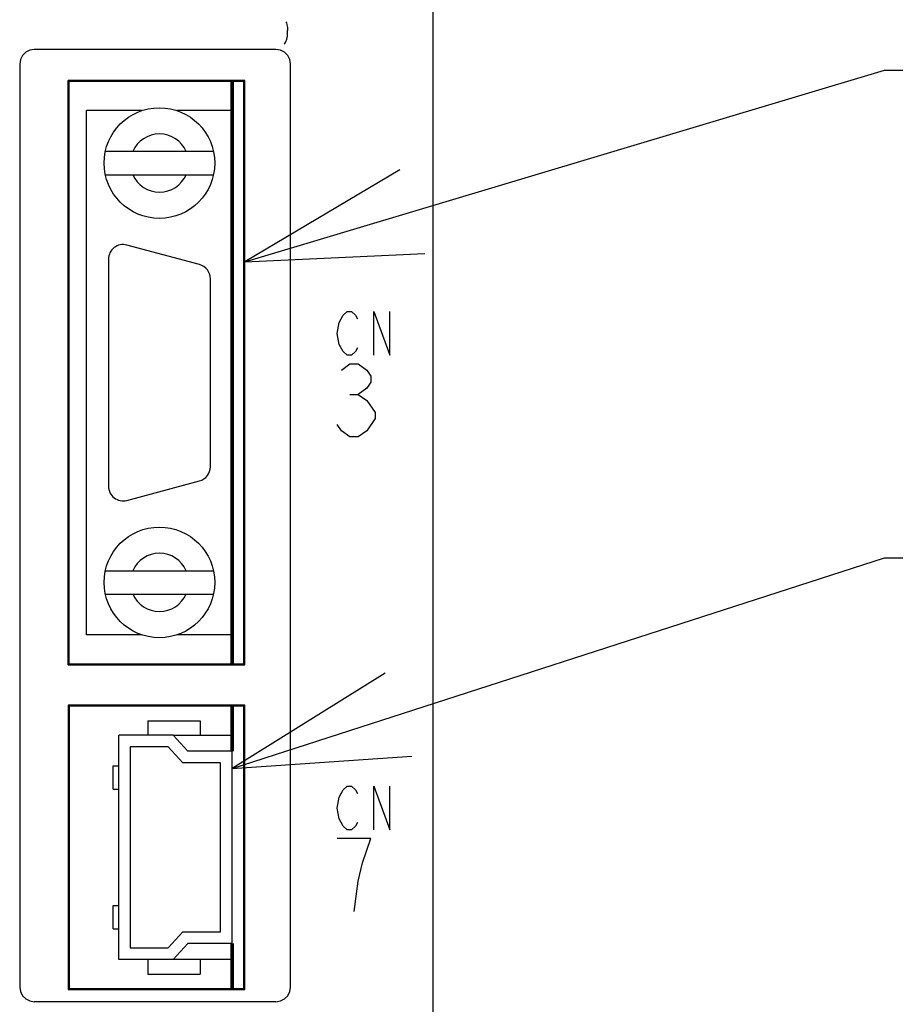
# Model space of a CAD drawing. Extents: x 100 to 1223, y 94 to 846.
# Tile 26 of 39: x 756 to 786, y 572 to 605. Entities that reach past the tile are written whole.
import ezdxf

# ---------------------------------------------------------------- set-up
doc = ezdxf.new("R2010")
doc.units = 0
doc.header["$LTSCALE"] = 69.3
doc.layers.get('0').update_dxf_attribs({"linetype": 'CONTINUOUS'})
for name, color, linetype in [('ALL_AXIS', 7, 'CONTINUOUS'), ('ALL_CURVE', 7, 'CONTINUOUS'), ('ALL_FEATURES', 7, 'CONTINUOUS'), ('ALL_NOTE', 7, 'CONTINUOUS')]:
    doc.layers.add(name, color=color, linetype=linetype)

msp = doc.modelspace()

# ---------------------------------------------------------------- linework, layer by layer
at = {"color": 7, "linetype": 'CONTINUOUS'}
for p, q in [((761.077, 580.75), (763.1, 580.75)), ((763.1, 573.05), (761.077, 573.05))]:
    msp.add_line(p, q, dxfattribs=at)
at = {"layer": 'ALL_AXIS', "color": 7, "linetype": 'CONTINUOUS'}
for p, q in [((770, 493.3), (770, 634.388)), ((763.1, 583.2), (763.1, 603.2)), ((759.992, 602.2), (758.1, 602.2)), ((763.1, 602.2), (761.208, 602.2)), ((761.979, 596.913), (759.479, 597.583)), ((758.85, 597.1), (758.85, 589.3)), ((762.35, 589.97), (762.35, 596.43)), ((759.479, 588.817), (761.979, 589.487)), ((759.992, 584.2), (758.1, 584.2)), ((763.1, 584.2), (761.208, 584.2)), ((763.1, 580.2), (763.1, 581.75)), ((763.1, 572.05), (763.1, 573.6))]:
    msp.add_line(p, q, dxfattribs=at)
for centre, start, end in [((759.35, 597.1), 75, 180), ((761.85, 596.43), 0, 75), ((761.85, 589.97), 285, 360), ((759.35, 589.3), 180, 285)]:
    msp.add_arc(centre, 0.5, start, end, dxfattribs=at)
at = {"layer": 'ALL_CURVE', "color": 4, "linetype": 'CONTINUOUS'}
for p, q in [((766.775, 594.925), (766.914, 595.175)), ((766.914, 595.175), (767.053, 595.3)), ((767.053, 595.3), (767.193, 595.3)), ((767.193, 595.3), (767.332, 595.175)), ((767.332, 595.175), (767.402, 595.05)), ((767.959, 593.8), (767.959, 595.3)), ((767.959, 595.3), (768.516, 593.8)), ((768.516, 593.8), (768.516, 595.3)), ((766.705, 594.55), (766.775, 594.925)), ((766.775, 594.175), (766.705, 594.55)), ((766.914, 593.925), (766.775, 594.175)), ((767.053, 593.8), (766.914, 593.925)), ((767.193, 593.8), (767.053, 593.8)), ((767.332, 593.925), (767.193, 593.8)), ((767.402, 594.05), (767.332, 593.925)), ((766.85, 593.292), (767.14, 593.5)), ((767.14, 593.5), (767.431, 593.5)), ((767.431, 593.5), (767.721, 593.292)), ((767.721, 593.292), (767.866, 593.083)), ((767.866, 592.875), (767.721, 592.667)), ((767.866, 593.083), (767.866, 592.875)), ((767.14, 592.458), (767.431, 592.458)), ((767.721, 592.667), (767.431, 592.458)), ((767.431, 592.458), (767.721, 592.25)), ((767.721, 592.25), (768.011, 591.833)), ((768.011, 591.833), (768.011, 591.625)), ((766.85, 591.208), (766.705, 591.417)), ((768.011, 591.625), (767.721, 591.208)), ((767.14, 591), (766.85, 591.208)), ((767.721, 591.208), (767.431, 591)), ((767.431, 591), (767.14, 591)), ((766.914, 578.875), (767.053, 579)), ((767.053, 579), (767.193, 579)), ((767.193, 579), (767.332, 578.875)), ((767.959, 577.5), (767.959, 579)), ((767.959, 579), (768.516, 577.5)), ((768.516, 577.5), (768.516, 579)), ((766.705, 578.25), (766.775, 578.625)), ((766.775, 578.625), (766.914, 578.875)), ((767.332, 578.875), (767.402, 578.75)), ((766.775, 577.875), (766.705, 578.25)), ((766.914, 577.625), (766.775, 577.875)), ((767.053, 577.5), (766.914, 577.625)), ((767.332, 577.625), (767.193, 577.5)), ((767.402, 577.75), (767.332, 577.625)), ((767.193, 577.5), (767.053, 577.5)), ((767.866, 577.2), (766.705, 577.2)), ((767.576, 576.367), (767.866, 577.2)), ((767.431, 575.742), (767.576, 576.367)), ((767.286, 574.7), (767.431, 575.742))]:
    msp.add_line(p, q, dxfattribs=at)
at = {"layer": 'ALL_FEATURES', "color": 7, "linetype": 'CONTINUOUS'}
for p, q in [((765, 604.783), (765, 604.95)), ((764.6, 604.3), (756.3, 604.3)), ((755.8, 603.8), (755.8, 572.1)), ((765.1, 572.1), (765.1, 603.8)), ((757.465, 583.165), (757.465, 603.235)), ((763.535, 603.235), (757.465, 603.235)), ((757.465, 603.235), (757.5, 603.2)), ((757.5, 583.2), (757.5, 603.2)), ((763.5, 603.2), (757.5, 603.2)), ((763.535, 603.235), (763.5, 603.2)), ((763.5, 583.2), (763.5, 603.2)), ((763.535, 583.165), (763.535, 603.235)), ((758.1, 584.2), (758.1, 602.2)), ((762.457, 600.8), (758.743, 600.8)), ((758.743, 600), (762.457, 600)), ((758.743, 586.4), (762.457, 586.4)), ((758.743, 585.6), (762.457, 585.6)), ((757.465, 583.165), (757.5, 583.2)), ((757.465, 583.165), (763.535, 583.165)), ((757.5, 583.2), (763.5, 583.2)), ((763.535, 583.165), (763.5, 583.2)), ((757.465, 581.785), (757.465, 572.015)), ((763.535, 581.785), (757.465, 581.785)), ((757.465, 581.785), (757.5, 581.75)), ((757.5, 581.75), (757.5, 572.05)), ((763.5, 581.75), (757.5, 581.75)), ((763.535, 581.785), (763.5, 581.75)), ((763.5, 572.05), (763.5, 581.75)), ((763.535, 572.015), (763.535, 581.785)), ((760.2, 581.25), (760.2, 580.75)), ((760.2, 581.25), (762, 581.25)), ((762, 581.25), (762, 580.75)), ((759.2, 573.05), (759.2, 580.75)), ((761.077, 580.75), (759.2, 580.75)), ((761.077, 580.75), (761.577, 580.2)), ((759.6, 580.35), (759.6, 573.45)), ((760.9, 580.35), (759.6, 580.35)), ((761.4, 579.8), (760.9, 580.35)), ((763.1, 580.2), (761.577, 580.2)), ((763.1, 573.6), (763.1, 580.2)), ((759.01, 578.9), (759.01, 579.7)), ((759.01, 579.7), (759.2, 579.7)), ((762.7, 579.8), (761.4, 579.8)), ((762.7, 574), (762.7, 579.8)), ((759.01, 578.9), (759.2, 578.9)), ((759.01, 574.1), (759.01, 574.9)), ((759.01, 574.9), (759.2, 574.9)), ((759.01, 574.1), (759.2, 574.1)), ((760.9, 573.45), (761.4, 574)), ((761.4, 574), (762.7, 574)), ((761.577, 573.6), (761.077, 573.05)), ((763.1, 573.6), (761.577, 573.6)), ((759.6, 573.45), (760.9, 573.45)), ((761.077, 573.05), (759.2, 573.05)), ((760.2, 573.05), (760.2, 572.55)), ((762, 573.05), (762, 572.55)), ((760.2, 572.55), (762, 572.55)), ((757.465, 572.015), (757.5, 572.05)), ((757.465, 572.015), (763.535, 572.015)), ((757.5, 572.05), (763.5, 572.05)), ((763.535, 572.015), (763.5, 572.05)), ((764.6, 571.6), (756.3, 571.6))]:
    msp.add_line(p, q, dxfattribs=at)
for points in [[(764.942, 605.248), (764.962, 605.212), (764.98, 605.144), (764.993, 605.054), (765, 604.95)], [(764.885, 604.479), (764.91, 604.501), (764.94, 604.56), (764.971, 604.651), (764.998, 604.761)], [(764.998, 604.761), (764.999, 604.768), (765, 604.775), (765, 604.783)], [(756.3, 604.3), (756.145, 604.276), (756.006, 604.205), (755.895, 604.094), (755.824, 603.955), (755.8, 603.8)], [(765.1, 603.8), (765.076, 603.955), (765.005, 604.094), (764.894, 604.205), (764.755, 604.276), (764.6, 604.3)], [(755.8, 572.1), (755.824, 571.945), (755.895, 571.806), (756.006, 571.695), (756.145, 571.624), (756.3, 571.6)], [(764.6, 571.6), (764.755, 571.624), (764.894, 571.695), (765.005, 571.806), (765.076, 571.945), (765.1, 572.1)]]:
    msp.add_lwpolyline(points, dxfattribs=at)
at = {"layer": 'ALL_FEATURES', "color": 1, "linetype": 'CONTINUOUS', "const_width": 0.126}
for points in [[(763.1, 583.2), (763.1, 603.2)], [(763.1, 580.2), (763.1, 581.75)], [(763.1, 572.05), (763.1, 573.6)]]:
    msp.add_lwpolyline(points, dxfattribs=at)
at = {"layer": 'ALL_FEATURES', "color": 7, "linetype": 'CONTINUOUS'}
for centre in [(760.6, 600.4), (760.6, 586)]:
    msp.add_circle(centre, 1.9, dxfattribs=at)
for centre, start, end in [((760.6, 600.4), 23.5782, 156.4218), ((760.6, 600.4), 203.5782, 336.4218), ((760.6, 586), 23.5782, 156.4218), ((760.6, 586), 203.5782, 336.4218)]:
    msp.add_arc(centre, 1, start, end, dxfattribs=at)
at = {"layer": 'ALL_NOTE', "color": 2, "linetype": 'CONTINUOUS'}
for p, q in [((763.535, 597.013), (785.5, 603.593)), ((785.5, 603.593), (786.25, 603.593)), ((763.1, 579.612), (785.5, 586.844)), ((785.5, 586.844), (786.25, 586.844))]:
    msp.add_line(p, q, dxfattribs=at)
for points in [[(768.852, 600.172), (763.535, 597.013), (769.713, 597.298)], [(768.349, 582.883), (763.1, 579.612), (769.271, 580.028)]]:
    msp.add_lwpolyline(points, dxfattribs=at)

doc.saveas('drawing.dxf')
